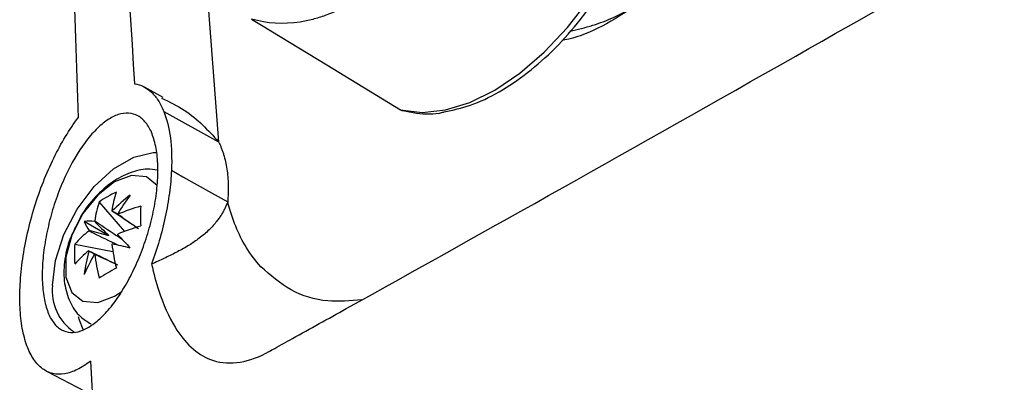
# Model space of a CAD drawing. Header units: millimetres. Extents: x -117 to 444, y -157 to 472.
# Tile 8 of 160: x 299.75 to 320.65, y -81.11 to -73.4. Entities that reach past the tile are written whole.
import ezdxf

# ---------------------------------------------------------------- set-up
doc = ezdxf.new("R2010")
doc.units = ezdxf.units.MM

msp = doc.modelspace()

# ---------------------------------------------------------------- linework, layer by layer
at = {"color": 7, "linetype": 'Continuous', "lineweight": 25}
for p, q in [((301.864, -48.344), (303.974, -75.995)), ((302.801, -75.053), (302.4, -74.833)), ((302.812, -75.354), (303.974, -75.995)), ((301.439, -77.277), (301.979, -77.899)), ((301.644, -77.992), (301.123, -77.691)), ((300.922, -78.172), (301.731, -78.328)), ((301.767, -79.277), (301.917, -79.178)), ((300.319, -80.868), (301.299, -81.379))]:
    msp.add_line(p, q, dxfattribs=at)
at = {"color": 7, "linetype": 'Continuous', "lineweight": 25, "flags": 128}
for points in [[(307.838, -75.315), (308.294, -75.371), (308.788, -75.319), (309.307, -75.16), (309.839, -74.898), (310.37, -74.539), (310.888, -74.092), (311.379, -73.569), (311.831, -72.982)], [(304.675, -73.39), (304.887, -73.519), (306.275, -74.364), (307.838, -75.315)], [(307.838, -75.315), (307.822, -75.309), (307.815, -75.305)], [(307.838, -75.315), (307.875, -75.332), (307.883, -75.334)], [(300.449, -79.047), (300.51, -78.52), (300.689, -77.965), (300.971, -77.427), (301.333, -76.949), (301.745, -76.571), (302.175, -76.323), (302.588, -76.225), (302.647, -76.223)], [(302.973, -76.602), (303.215, -76.738), (303.825, -77.08), (304.167, -77.271)], [(302.672, -76.923), (302.443, -76.743), (302.127, -76.715), (301.767, -76.849), (301.408, -77.13), (301.092, -77.523), (300.857, -77.982), (300.732, -78.45), (300.732, -78.871), (300.857, -79.196), (301.092, -79.383), (301.408, -79.411), (301.767, -79.277)], [(300.992, -79.705), (301.012, -79.78), (301.09, -79.975)]]:
    msp.add_lwpolyline(points, dxfattribs=at)
at = {"color": 7, "linetype": 'Continuous', "lineweight": 25}
for centre, radius, start, end in [((307.945, -75.092), 0.25, 238.6886, 255.7074), ((302.697, -79.034), 2.161, 114.4145, 125.5801), ((303.683, -77.716), 1.989, 160.9425, 172.7771), ((303.319, -77.926), 1.989, 160.9425, 172.7771), ((304.122, -79.783), 3.339, 127.3542, 136.0595), ((305.305, -79.539), 4.013, 143.0899, 149.9766), ((301.689, -77.661), 0.197, 81.617, 83.8276), ((301.676, -77.654), 0.197, 36.1634, 38.3737), ((303.397, -81.159), 3.944, 105.832, 113.3246), ((308.757, -77.575), 6.44, 178.129, 181.871), ((301.253, -78.551), 0.869, 84.3613, 98.5922), ((301.933, -77.374), 0.869, 201.3928, 215.6261), ((301.994, -78.189), 0.826, 141.626, 142.4756), ((302.424, -79.475), 1.988, 127.2203, 139.0558), ((301.989, -78.196), 0.826, 157.5242, 158.3738), ((303.397, -81.58), 3.944, 105.832, 113.3246), ((301.067, -77.654), 0.826, 337.5242, 338.3738), ((409.112, 22.391), 146.906, 223.09094, 223.24249), ((303.074, -78.382), 2.161, 174.4175, 185.5825), ((302.424, -79.896), 1.988, 127.2203, 139.0558), ((304.434, -79.242), 3.339, 163.9403, 172.6457), ((301.38, -78.196), 0.197, 216.1634, 218.3737), ((301.063, -77.661), 0.826, 321.626, 322.4756), ((305.628, -77.716), 3.944, 186.6728, 194.166), ((267.969, -223.214), 148.924, 76.75243, 76.90192), ((304.814, -80.388), 4.012, 150.0234, 156.9104), ((301.367, -78.189), 0.197, 261.617, 263.8276), ((305.264, -77.926), 3.944, 186.6728, 194.166), ((304.84, -84.361), 6.441, 118.1267, 121.868), ((301.494, -79.162), 1.051, 173.7021, 235.9364)]:
    msp.add_arc(centre, radius, start, end, dxfattribs=at)
for centre, major_axis, ratio, start_param, end_param in [((301.617, -77.946), (1.702, -1.074), 0.229118, 1.52409, 1.655403), ((301.737, -77.877), (1.326, -1.306), 0.078957, 4.485994, 4.720597), ((301.591, -78.13), (1.794, -0.495), 0.078991, 1.562573, 1.797176), ((301.591, -77.991), (1.781, -0.937), 0.229122, 4.627769, 4.759536)]:
    msp.add_ellipse(centre, major_axis=major_axis, ratio=ratio, start_param=start_param, end_param=end_param, dxfattribs=at)
for points in [[(300.883, -48.049), (301.167, -56.949), (301.603, -65.854), (302.192, -74.765)], [(300.375, -48.632), (300.484, -57.528), (300.69, -66.479), (300.994, -75.486)]]:
    msp.add_open_spline(points, degree=3, dxfattribs=at)
for points, knots in [([(305.048, -80.45), (305.087, -80.429), (305.252, -80.336), (305.792, -80.037), (309.219, -78.134), (315.559, -74.568), (323.016, -70.303), (327.705, -67.599), (332.809, -64.65), (341.118, -59.812), (349.881, -54.655), (354.728, -51.788), (355.58, -51.284), (355.849, -51.123), (355.923, -51.078)], [0.098562, 0.098562, 0.098562, 0.098562, 0.1010315, 0.108844, 0.1322815, 0.311969, 0.468219, 0.5005877, 0.530719, 0.702594, 0.8666565, 0.890094, 0.8979065, 0.900907, 0.900907, 0.900907, 0.900907]), ([(317.834, -65.205), (317.693, -65.828), (317.412, -67.074), (316.567, -68.943), (315.476, -70.655), (314.173, -72.126), (312.763, -73.191), (311.756, -73.766), (311.282, -73.839), (311.262, -73.842)], [0, 0, 0, 0, 0.165526, 0.331031, 0.49651, 0.661967, 0.827409, 0.992849, 1, 1, 1, 1]), ([(308.553, -71.124), (308.436, -71.336), (308.31, -71.537), (308.04, -71.917), (307.894, -72.097), (307.592, -72.426), (307.435, -72.575), (307.19, -72.776), (307.107, -72.839), (306.937, -72.958), (306.85, -73.014), (306.59, -73.165), (306.415, -73.248), (306.149, -73.345), (306.061, -73.373), (305.882, -73.419), (305.793, -73.438), (305.346, -73.506), (305.003, -73.485), (304.675, -73.39)], [0, 0, 0, 0, 0.125, 0.125, 0.25, 0.25, 0.375, 0.375, 0.4375, 0.4375, 0.5, 0.5, 0.625, 0.625, 0.6875, 0.6875, 0.75, 0.75, 1, 1, 1, 1]), ([(302.847, -106.083), (303.725, -105.154), (304.63, -104.235), (306.494, -102.418), (307.453, -101.519), (310.399, -98.863), (312.457, -97.145), (318.913, -92.146), (323.589, -89.018), (331.171, -84.64), (333.777, -83.243), (339.144, -80.572), (341.904, -79.298), (346.161, -77.479), (347.6, -76.889), (350.515, -75.739), (351.989, -75.181), (356.45, -73.56), (359.48, -72.549), (362.566, -71.608)], [0, 0, 0, 0, 0.0625, 0.0625, 0.125, 0.125, 0.25, 0.25, 0.5, 0.5, 0.625, 0.625, 0.75, 0.75, 0.8125, 0.8125, 0.875, 0.875, 1, 1, 1, 1]), ([(362.566, -72.508), (362.378, -72.566), (362.189, -72.624), (361.813, -72.742), (361.25, -72.919), (359.942, -73.336), (357.346, -74.193), (352.237, -75.989), (348.001, -77.671), (343.86, -79.448), (342.495, -80.056), (339.799, -81.305), (338.466, -81.946), (335.84, -83.256), (334.547, -83.925), (331.999, -85.293), (330.744, -85.992), (324.58, -89.552), (320.015, -92.599), (313.706, -97.462), (311.692, -99.132), (308.809, -101.711), (307.87, -102.583), (306.497, -103.909), (305.819, -104.577), (305.155, -105.252), (304.825, -105.59), (304.716, -105.703), (304.497, -105.929), (304.388, -106.042), (304.28, -106.155)], [0, 0, 0, 0, 0.007812, 0.007812, 0.015625, 0.03125, 0.0625, 0.125, 0.25, 0.25, 0.3125, 0.3125, 0.375, 0.375, 0.4375, 0.4375, 0.5, 0.5, 0.75, 0.75, 0.875, 0.875, 0.9375, 0.9375, 0.96875, 0.984375, 0.984375, 0.992187, 0.992187, 1, 1, 1, 1]), ([(362.625, -72.614), (362.371, -72.694), (361.861, -72.854), (361.101, -73.098), (360.343, -73.344), (359.588, -73.593), (358.835, -73.844), (358.085, -74.098), (357.338, -74.355), (356.594, -74.615), (355.853, -74.878), (355.114, -75.143), (354.378, -75.411), (353.645, -75.682), (352.915, -75.956), (352.187, -76.232), (351.462, -76.511), (350.74, -76.793), (350.021, -77.078), (349.304, -77.365), (348.59, -77.655), (347.879, -77.948), (347.171, -78.244), (346.465, -78.542), (344.644, -79.323), (341.75, -80.619), (337.86, -82.495), (334.081, -84.455), (330.421, -86.496), (326.883, -88.612), (323.473, -90.802), (320.188, -93.066), (317.731, -94.884), (316.023, -96.21), (315.012, -97.014), (314.016, -97.825), (313.036, -98.643), (312.071, -99.469), (311.122, -100.301), (310.188, -101.141), (309.269, -101.988), (308.366, -102.841), (307.478, -103.703), (306.605, -104.571), (306.036, -105.155), (305.751, -105.447)], [0, 0, 0, 0, 0.0108621, 0.0217206, 0.0325761, 0.0434287, 0.054279, 0.0651271, 0.0759736, 0.0868186, 0.0976626, 0.108506, 0.119349, 0.1301921, 0.1410355, 0.1518797, 0.162725, 0.1735716, 0.1844201, 0.1952707, 0.2061238, 0.2169798, 0.2278389, 0.2387016, 0.2495681, 0.3123024, 0.3749702, 0.4376393, 0.5003775, 0.5628236, 0.6252003, 0.6875744, 0.7500129, 0.7708733, 0.7917203, 0.8125564, 0.833384, 0.8542058, 0.875024, 0.8958413, 0.9166601, 0.9374829, 0.9583121, 0.9791503, 1, 1, 1, 1]), ([(308.763, -75.361), (308.948, -75.322), (309.331, -75.241), (309.93, -74.953), (310.537, -74.545), (311.122, -74.022), (311.588, -73.5), (311.843, -73.149), (311.934, -73.023)], [0, 0, 0, 0, 0.168819, 0.350325, 0.533243, 0.71626, 0.899014, 1, 1, 1, 1]), ([(311.436, -73.646), (311.596, -73.608), (312.041, -73.503), (312.533, -73.289), (312.851, -73.074), (312.876, -73.057)], [0, 0, 0, 0, 0.340415, 0.947706, 1, 1, 1, 1]), ([(302.192, -74.765), (302.258, -74.774), (302.321, -74.793), (302.44, -74.853), (302.497, -74.893), (302.602, -74.992), (302.65, -75.052), (302.738, -75.189), (302.778, -75.267), (302.812, -75.354)], [0, 0, 0, 0, 0.25, 0.25, 0.5, 0.5, 0.75, 0.75, 1, 1, 1, 1]), ([(302.765, -75.069), (302.93, -75.149), (303.413, -75.381), (303.752, -75.752), (303.974, -75.995)], [0, 0, 0, 0, 0.34408, 1, 1, 1, 1]), ([(302.647, -76.136), (302.668, -76.251), (302.68, -76.374), (302.688, -76.638), (302.684, -76.78), (302.659, -77.07), (302.639, -77.219), (302.582, -77.522), (302.546, -77.677), (302.461, -77.98), (302.412, -78.131), (302.302, -78.427), (302.242, -78.569), (302.113, -78.84), (302.044, -78.971), (301.899, -79.213), (301.825, -79.324), (301.672, -79.527), (301.592, -79.619), (301.435, -79.776), (301.357, -79.842), (301.2, -79.949), (301.123, -79.989), (300.974, -80.039), (300.903, -80.051), (300.764, -80.043), (300.7, -80.024), (300.611, -79.974), (300.582, -79.953), (300.528, -79.905), (300.502, -79.877), (300.429, -79.782), (300.387, -79.706), (300.317, -79.527), (300.289, -79.422), (300.249, -79.196), (300.237, -79.073), (300.228, -78.806), (300.232, -78.666), (300.255, -78.376), (300.275, -78.225), (300.329, -77.919), (300.363, -77.767), (300.444, -77.461), (300.492, -77.308), (300.598, -77.014), (300.656, -76.872), (300.846, -76.459), (300.989, -76.214), (301.219, -75.906), (301.296, -75.816), (301.453, -75.658), (301.533, -75.591), (301.691, -75.484), (301.769, -75.445), (301.921, -75.394), (301.995, -75.384), (302.135, -75.393), (302.201, -75.412), (302.294, -75.464), (302.324, -75.485), (302.38, -75.534), (302.406, -75.562), (302.481, -75.657), (302.525, -75.734), (302.598, -75.917), (302.626, -76.02), (302.647, -76.136)], [0, 0, 0, 0, 0.03125, 0.03125, 0.0625, 0.0625, 0.09375, 0.09375, 0.125, 0.125, 0.15625, 0.15625, 0.1875, 0.1875, 0.21875, 0.21875, 0.25, 0.25, 0.28125, 0.28125, 0.3125, 0.3125, 0.34375, 0.34375, 0.375, 0.375, 0.40625, 0.40625, 0.421875, 0.421875, 0.4375, 0.4375, 0.46875, 0.46875, 0.5, 0.5, 0.53125, 0.53125, 0.5625, 0.5625, 0.59375, 0.59375, 0.625, 0.625, 0.65625, 0.65625, 0.6875, 0.6875, 0.75, 0.75, 0.78125, 0.78125, 0.8125, 0.8125, 0.84375, 0.84375, 0.875, 0.875, 0.90625, 0.90625, 0.921875, 0.921875, 0.9375, 0.9375, 0.96875, 0.96875, 1, 1, 1, 1]), ([(302.812, -75.354), (302.876, -75.513), (302.923, -75.7), (302.977, -76.123), (302.985, -76.354), (302.973, -76.602)], [0, 0, 0, 0, 0.5, 0.5, 1, 1, 1, 1]), ([(307.883, -75.334), (307.98, -75.353), (308.251, -75.405), (308.549, -75.417), (308.753, -75.364), (308.763, -75.361)], [0, 0, 0, 0, 0.3462942, 0.9661807, 1, 1, 1, 1]), ([(301.255, -80.655), (301.16, -80.729), (301.067, -80.789), (300.884, -80.88), (300.793, -80.911), (300.62, -80.939), (300.537, -80.937), (300.38, -80.902), (300.305, -80.867), (300.169, -80.767), (300.107, -80.701), (299.997, -80.539), (299.947, -80.44), (299.866, -80.219), (299.833, -80.096), (299.784, -79.823), (299.768, -79.673), (299.752, -79.359), (299.753, -79.194), (299.768, -78.934), (299.775, -78.845), (299.793, -78.666), (299.804, -78.576), (299.844, -78.304), (299.878, -78.12), (299.963, -77.746), (300.012, -77.562), (300.124, -77.199), (300.186, -77.019), (300.324, -76.669), (300.397, -76.502), (300.554, -76.182), (300.637, -76.028), (300.811, -75.741), (300.901, -75.608), (300.994, -75.486)], [0, 0, 0, 0, 0.0625, 0.0625, 0.125, 0.125, 0.1875, 0.1875, 0.25, 0.25, 0.3125, 0.3125, 0.375, 0.375, 0.4375, 0.4375, 0.5, 0.5, 0.5625, 0.5625, 0.59375, 0.59375, 0.625, 0.625, 0.6875, 0.6875, 0.75, 0.75, 0.8125, 0.8125, 0.875, 0.875, 0.9375, 0.9375, 1, 1, 1, 1]), ([(303.974, -75.995), (303.984, -76.016), (304.005, -76.059), (304.032, -76.127), (304.058, -76.196), (304.089, -76.292), (304.121, -76.417), (304.151, -76.575), (304.17, -76.74), (304.18, -76.912), (304.18, -77.089), (304.172, -77.211), (304.167, -77.272)], [0, 0, 0, 0, 0.062507, 0.124965, 0.187445, 0.250016, 0.374928, 0.500007, 0.624923, 0.750004, 0.874961, 1, 1, 1, 1]), ([(302.672, -76.597), (302.603, -76.586), (302.409, -76.557), (302.081, -76.647), (301.706, -76.84), (301.353, -77.158), (301.098, -77.47), (301.003, -77.677), (300.98, -77.728)], [0, 0, 0, 0, 0.102344, 0.287147, 0.486327, 0.703674, 0.928044, 1, 1, 1, 1]), ([(302.973, -76.602), (302.966, -76.76), (302.952, -76.921), (302.908, -77.252), (302.878, -77.421), (302.806, -77.76), (302.763, -77.93), (302.666, -78.265), (302.612, -78.431), (302.551, -78.596)], [0, 0, 0, 0, 0.25, 0.25, 0.5, 0.5, 0.75, 0.75, 1, 1, 1, 1]), ([(304.167, -77.272), (304.158, -77.296), (304.138, -77.345), (304.104, -77.418), (304.066, -77.491), (304.022, -77.564), (303.973, -77.636), (303.887, -77.748), (303.748, -77.898), (303.545, -78.065), (303.317, -78.216), (303.116, -78.327), (302.945, -78.413), (302.818, -78.473), (302.686, -78.534), (302.597, -78.575), (302.551, -78.596)], [0, 0, 0, 0, 0.039777, 0.080135, 0.121191, 0.163062, 0.20587, 0.249733, 0.370248, 0.500031, 0.61974, 0.749206, 0.810485, 0.874606, 0.935109, 1, 1, 1, 1]), ([(304.873, -78.65), (304.758, -78.528), (304.472, -78.152), (304.265, -77.643), (304.168, -77.272)], [0.95929398, 0.95929398, 0.95929398, 0.95929398, 0.96875, 0.98503414, 0.98503414, 0.98503414, 0.98503414]), ([(302.27, -77.843), (302.113, -77.737), (301.927, -77.611), (301.74, -77.486), (301.71, -77.466)], [0, 0, 0, 0, 0.840512, 1, 1, 1, 1]), ([(300.98, -77.728), (300.925, -77.834), (300.786, -78.099), (300.688, -78.542), (300.684, -79.001), (300.801, -79.397), (300.998, -79.703), (301.186, -79.817), (301.265, -79.865)], [0, 0, 0, 0, 0.137453, 0.343807, 0.536888, 0.714295, 0.880679, 1, 1, 1, 1]), ([(301.346, -77.676), (301.376, -77.696), (301.565, -77.823), (301.755, -77.951), (301.914, -78.059)], [0, 0, 0, 0, 0.157279, 1, 1, 1, 1]), ([(301.835, -77.538), (301.862, -77.556), (302.009, -77.656), (302.155, -77.756), (302.273, -77.837)], [0, 0, 0, 0, 0.18663, 1, 1, 1, 1]), ([(301.838, -78.192), (301.664, -78.108), (301.459, -78.008), (301.254, -77.908), (301.222, -77.892)], [0, 0, 0, 0, 0.842895, 1, 1, 1, 1]), ([(301.222, -78.312), (301.254, -78.328), (301.456, -78.427), (301.658, -78.526), (301.828, -78.608)], [0, 0, 0, 0, 0.159489, 1, 1, 1, 1]), ([(301.825, -78.614), (301.695, -78.552), (301.536, -78.476), (301.376, -78.399), (301.346, -78.384)], [0, 0, 0, 0, 0.813368, 1, 1, 1, 1]), ([(302.551, -78.596), (302.596, -78.795), (302.73, -79.29), (303.087, -80.108), (303.8, -80.79), (304.568, -80.706), (305.025, -80.463), (305.048, -80.45)], [0.90090696, 0.90090696, 0.90090696, 0.90090696, 0.91065995, 0.92628495, 0.94972245, 0.9770662, 0.97850299, 0.97850299, 0.97850299, 0.97850299]), ([(307.017, -79.355), (306.771, -79.376), (306.229, -79.422), (305.487, -79.19), (305.077, -78.83), (304.873, -78.65)], [0, 0, 0, 0, 0.292991, 0.64597, 1, 1, 1, 1]), ([(301.255, -80.655), (301.497, -84.848), (301.759, -89.055), (302.296, -97.526), (302.57, -101.789), (302.847, -106.083)], [0, 0, 0, 0, 0.5, 0.5, 1, 1, 1, 1])]:
    msp.add_open_spline(points, degree=3, knots=knots, dxfattribs=at)

doc.saveas('drawing.dxf')
